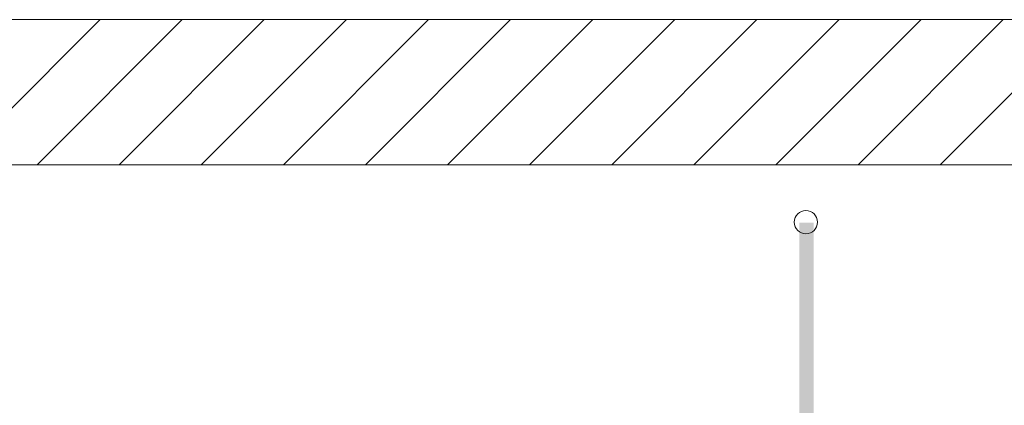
# Model space of a CAD drawing. Extents: x -720 to 300, y 62 to 1107.
# Tile 196 of 250: x 160.77 to 177.73, y 917.72 to 924.37. Entities that reach past the tile are written whole.
import ezdxf
from ezdxf.lldxf.tags import DXFTag

# ---------------------------------------------------------------- set-up
doc = ezdxf.new("R2010")
doc.units = 0
doc.layers.get('0').update_dxf_attribs({"lineweight": 35})
doc.layers.add('E_Betonbaudose', color=1, linetype='Continuous', lineweight=13, true_color=0xff0000)
doc.layers.add('E_Detail_Wandschraffur', color=7, linetype='Continuous', lineweight=5, true_color=0xc0c0c0)
doc.layers.add('E_Detail_Linie_Text_Bem', color=7, linetype='Continuous', lineweight=13)
tags = doc.linetypes.add('fein_strichliert', pattern=[4, 1, -2, 1]).pattern_tags.tags
tags[8:9] = [DXFTag(74, 4), DXFTag(75, 0), DXFTag(340, '0'), DXFTag(46, 0.0), DXFTag(50, 0.0), DXFTag(44, 0.0), DXFTag(45, 0.0)]
tags[6:7] = [DXFTag(74, 4), DXFTag(75, 0), DXFTag(340, '0'), DXFTag(46, 0.0), DXFTag(50, 0.0), DXFTag(44, 0.0), DXFTag(45, 0.0)]
tags[4:5] = [DXFTag(74, 4), DXFTag(75, 0), DXFTag(340, '0'), DXFTag(46, 0.0), DXFTag(50, 0.0), DXFTag(44, 0.0), DXFTag(45, 0.0)]

# ---------------------------------------------------------------- blocks, each defined once
blk = doc.blocks.new('Referenz-A06G9FMH8I')
at = {"layer": 'E_Betonbaudose', "linetype": 'Continuous', "ltscale": 0.13}
blk.add_circle((174.315, 920.875), 0.2, dxfattribs=at)
at = {"layer": 'E_Detail_Linie_Text_Bem', "linetype": 'Continuous', "ltscale": 0.13}
for p, q in [((183.48, 924.366), (132.153, 924.366)), ((132.153, 921.866), (180.98, 921.866)), ((142.546, 921.866), (183.48, 921.866))]:
    blk.add_line(p, q, dxfattribs=at)
blk.add_solid([(174.45, 920.866), (174.45, 897.866), (174.2, 920.865), (174.2, 897.866)], dxfattribs=at)
at = {"layer": 'E_Detail_Wandschraffur', "linetype": 'fein_strichliert', "ltscale": 0.13}
for p, q in [((159.657, 921.866), (162.157, 924.366)), ((162.485, 921.866), (164.985, 924.366)), ((165.314, 921.866), (167.814, 924.366)), ((168.142, 921.866), (170.642, 924.366)), ((170.97, 921.866), (173.47, 924.366)), ((173.799, 921.866), (176.299, 924.366)), ((176.627, 921.866), (179.127, 924.366))]:
    blk.add_line(p, q, dxfattribs=at)
at = {"layer": 'E_Detail_Wandschraffur', "linetype": 'ByBlock', "ltscale": 0.13}
for p, q in [((161.071, 921.866), (163.571, 924.366)), ((163.899, 921.866), (166.399, 924.366)), ((166.728, 921.866), (169.228, 924.366)), ((169.556, 921.866), (172.056, 924.366)), ((172.385, 921.866), (174.885, 924.366)), ((175.213, 921.866), (177.713, 924.366))]:
    blk.add_line(p, q, dxfattribs=at)

msp = doc.modelspace()

# ---------------------------------------------------------------- block references
at = {"color": 8, "lineweight": 25, "ltscale": 0.25, "true_color": 0x808080}
msp.add_blockref('Referenz-A06G9FMH8I', (0, 0), dxfattribs=at)

doc.saveas('drawing.dxf')
